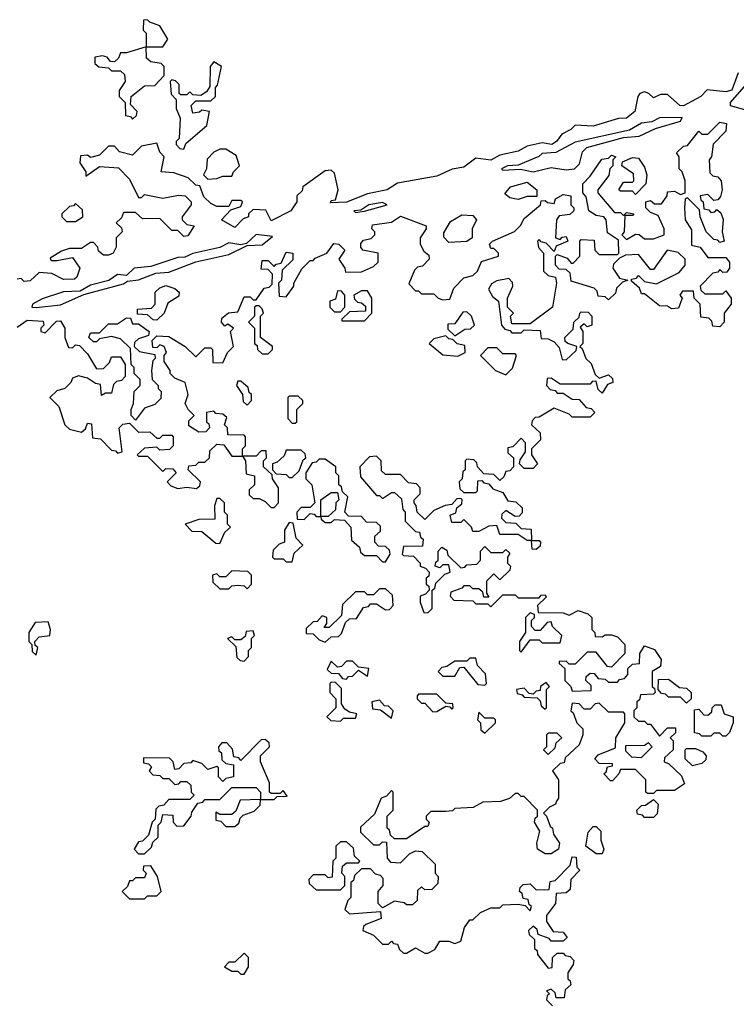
# Model space of a CAD drawing. Extents: x 2889633 to 3052318, y 540750 to 918690.
# Tile 216 of 256: x 2914060 to 2916440, y 746800 to 750070. Entities that reach past the tile are written whole.
import ezdxf

# ---------------------------------------------------------------- set-up
doc = ezdxf.new("R2010")
doc.units = 0

msp = doc.modelspace()

# ---------------------------------------------------------------- linework, layer by layer
at = {"layer": '0CON02XD'}
for points in [[(2914535, 749980), (2914552.5, 750005), (2914525, 750050), (2914491.7, 750061.7), (2914485, 750070), (2914471.7, 750068.3), (2914470, 750035), (2914480, 750025), (2914480, 749980), (2914535, 749980)], [(2914435, 749740), (2914448.3, 749751.7), (2914450, 749765), (2914428.3, 749788.3), (2914430, 749815), (2914475, 749850), (2914508.3, 749851.7), (2914540, 749885), (2914540, 749915), (2914530, 749925), (2914495, 749930), (2914481.7, 749941.7), (2914480, 749980), (2914415, 749960), (2914395, 749960), (2914388.3, 749941.7), (2914375, 749930), (2914361.7, 749931.7), (2914350, 749945), (2914335, 749950), (2914310, 749945), (2914310, 749925), (2914323, 749913), (2914355, 749910), (2914365, 749900), (2914395, 749900), (2914408.3, 749888.3), (2914410, 749865), (2914390, 749835), (2914390, 749815), (2914410, 749795), (2914411.7, 749751.7), (2914428.3, 749748.3), (2914435, 749740)], [(2914605, 749640), (2914611.7, 749658.3), (2914681.7, 749718.3), (2914690, 749765), (2914665, 749770), (2914657, 749763), (2914635, 749760), (2914630, 749785), (2914645, 749800), (2914695, 749800), (2914710, 749815), (2914710, 749845), (2914717, 749853), (2914730, 749915), (2914705, 749930), (2914692.5, 749915), (2914691.7, 749848.3), (2914680, 749830), (2914661.7, 749818.3), (2914635, 749820), (2914625, 749830), (2914615, 749820), (2914595, 749820), (2914590, 749825), (2914590, 749855), (2914577, 749867), (2914565, 749870), (2914560, 749865), (2914563, 749823), (2914580, 749805), (2914580, 749775), (2914593, 749743), (2914590, 749675), (2914580, 749665), (2914580, 749655), (2914591.7, 749641.7), (2914605, 749640)], [(2916446.1, 749893.9), (2916425, 749836.2), (2916405, 749830), (2916343, 749837), (2916322.5, 749815), (2916265, 749783.8), (2916252.5, 749785), (2916211.7, 749821.7), (2916188.3, 749821.7), (2916165, 749810), (2916150, 749825), (2916135, 749830), (2916120, 749825), (2916112.5, 749815), (2916102.5, 749765), (2916075, 749743.3), (2916048.3, 749741.7), (2915965, 749716.7), (2915905, 749720), (2915890, 749705), (2915860, 749690), (2915842.5, 749665), (2915827.5, 749655), (2915795, 749661.2), (2915745, 749650), (2915715, 749633.3), (2915655, 749620), (2915625, 749604), (2915575, 749610), (2915535, 749580), (2915496.1, 749573.9), (2915445, 749550), (2915315, 749526.7), (2915280, 749505), (2915215, 749492), (2915145, 749463.8), (2915091.7, 749461.7), (2915095, 749470), (2915108.3, 749471.7), (2915117.5, 749505), (2915105, 749560), (2915095, 749570), (2915075, 749567.5), (2915000, 749515), (2914998.3, 749501.7), (2914980, 749485), (2914980, 749465), (2914960, 749435), (2914895, 749402.5), (2914877, 749437), (2914835, 749440), (2914820, 749425), (2914820, 749415), (2914801.7, 749408.3), (2914775, 749380), (2914730, 749405), (2914761.7, 749438.3), (2914795, 749450), (2914800, 749465), (2914795, 749470), (2914765, 749470), (2914755, 749450), (2914715, 749450), (2914695, 749460), (2914671.7, 749481.7), (2914658.3, 749518.3), (2914645, 749520), (2914620, 749545), (2914571.7, 749561.7), (2914530, 749565), (2914540, 749615), (2914525, 749630), (2914515, 749660), (2914465, 749650), (2914435, 749620), (2914391.7, 749631.7), (2914375, 749650), (2914355, 749650), (2914325, 749620), (2914295, 749612.5), (2914285, 749620), (2914261.7, 749618.3), (2914260, 749595), (2914280, 749565), (2914280, 749550), (2914325, 749582.5), (2914388.3, 749578.3), (2914425, 749540), (2914455, 749480), (2914465, 749480), (2914475, 749490), (2914535, 749477.5), (2914587, 749487), (2914610, 749485), (2914630, 749465), (2914630, 749455), (2914600, 749415), (2914600, 749405), (2914615, 749390), (2914640, 749385), (2914618.3, 749351.7), (2914605, 749350), (2914585, 749370), (2914565, 749370), (2914525, 749410), (2914468.3, 749408.3), (2914445, 749430), (2914405, 749430), (2914398.3, 749411.7), (2914380, 749395), (2914398.3, 749378.3), (2914400, 749365), (2914380, 749345), (2914380, 749315), (2914370, 749295), (2914355, 749287.5), (2914338.3, 749288.3), (2914321.7, 749301.7), (2914320, 749315), (2914305, 749330), (2914295, 749330), (2914265, 749310), (2914225, 749310), (2914198.3, 749301.7), (2914161.7, 749278.3), (2914165, 749270), (2914185, 749270), (2914235, 749280), (2914260, 749245), (2914250, 749215), (2914241.7, 749208.3), (2914205, 749207.5), (2914167, 749227), (2914125, 749230), (2914095, 749202.5), (2914075, 749200), (2914065, 749210), (2914051.7, 749208.3)], [(2916475, 749770), (2916495.9, 749804.1), (2916517.5, 749877.5), (2916480, 749865), (2916420, 749795), (2916420, 749785), (2916475, 749770)], [(2915765, 749564.2), (2915825, 749579.2), (2915875, 749571.4), (2915902.5, 749575), (2915918.7, 749591.3), (2915929.2, 749630.8), (2915944, 749646), (2916065, 749678.8), (2916117.1, 749682.9), (2916171.2, 749708.8), (2916255, 749732.5), (2916260, 749745), (2916185, 749743.8), (2916159.2, 749730.8), (2916125, 749726.2), (2916085, 749703.3), (2915905, 749663.8), (2915840.9, 749629.1), (2915795, 749625.8), (2915784.2, 749615.8), (2915715, 749586.7), (2915680, 749585), (2915660, 749575), (2915665, 749570), (2915723.6, 749573.6), (2915765, 749564.2)], [(2916385, 749050), (2916361.7, 749051.7), (2916358.3, 749068.3), (2916348.3, 749078.3), (2916321.7, 749081.7), (2916320, 749125), (2916300, 749145), (2916298.3, 749168.3), (2916261.7, 749168.3), (2916252.5, 749155), (2916260, 749145), (2916248.3, 749111.7), (2916225, 749110), (2916211.7, 749118.3), (2916185, 749120), (2916135, 749160), (2916125, 749160), (2916118.3, 749178.3), (2916091.7, 749201.7), (2916091.7, 749208.3), (2916108.3, 749211.7), (2916115, 749220), (2916135, 749200), (2916175, 749192.5), (2916250, 749230), (2916270, 749255), (2916270, 749275), (2916247, 749297), (2916210, 749305), (2916165, 749240), (2916155, 749240), (2916115, 749290), (2916072.5, 749287.5), (2916051.7, 749278.3), (2916031.7, 749258.3), (2916030, 749245), (2916051.7, 749211.7), (2916080, 749205), (2916061.7, 749198.3), (2916041.7, 749178.3), (2916038.3, 749161.7), (2916015, 749140), (2916005, 749150), (2915981.7, 749151.7), (2915978.3, 749168.3), (2915968.3, 749178.3), (2915891.7, 749201.7), (2915888.3, 749228.3), (2915875, 749240), (2915851.7, 749241.7), (2915840, 749255), (2915840, 749285), (2915845, 749290), (2915878.3, 749278.3), (2915891.7, 749261.7), (2915898.3, 749261.7), (2915920, 749285), (2915920, 749335), (2915925, 749340), (2915968.3, 749338.3), (2915970, 749305), (2915985, 749290), (2916045, 749290), (2916050, 749295), (2916048.3, 749338.3), (2916011.7, 749361.7), (2916007.5, 749405), (2916000, 749415), (2915975, 749420), (2915950, 749435), (2915941.7, 749481.7), (2915930, 749495), (2915930, 749525), (2915955, 749550), (2915993, 749607), (2916015, 749610), (2916025, 749620), (2916040, 749615), (2916030, 749605), (2916030, 749585), (2916020, 749575), (2916017, 749553), (2915980, 749505), (2915980, 749495), (2916035, 749430), (2916055, 749430), (2916065, 749420), (2916075, 749430), (2916100, 749425), (2916095, 749420), (2916070, 749420), (2916067.5, 749365), (2916060, 749355), (2916075, 749340), (2916105, 749357.5), (2916117, 749357), (2916135, 749342.5), (2916165, 749342.5), (2916200, 749355), (2916200, 749375), (2916180, 749420), (2916155, 749430), (2916140, 749445), (2916140, 749465), (2916155, 749470), (2916168.3, 749458.3), (2916191.7, 749458.3), (2916210, 749485), (2916211.7, 749498.3), (2916235, 749500), (2916255, 749490), (2916270, 749495), (2916270, 749535), (2916260, 749565), (2916250, 749575), (2916250, 749615), (2916241.7, 749628.3), (2916265, 749650), (2916278.3, 749651.7), (2916315, 749700), (2916325, 749690), (2916345, 749690), (2916385, 749730), (2916407.5, 749725), (2916405, 749700), (2916363, 749657), (2916357.5, 749615), (2916350, 749605), (2916351.7, 749561.7), (2916361.7, 749551.7), (2916378.3, 749548.3), (2916390, 749535), (2916392.5, 749505), (2916387, 749483), (2916378.3, 749471.7), (2916365, 749470), (2916345, 749490), (2916320, 749485), (2916321.7, 749471.7), (2916330, 749465), (2916331.7, 749441.7), (2916348.3, 749438.3), (2916355, 749430), (2916368.3, 749431.7), (2916375, 749440), (2916388.3, 749428.3), (2916396.7, 749406.7), (2916392.5, 749365), (2916400, 749335), (2916385, 749330), (2916378.3, 749338.3), (2916365, 749340), (2916340, 749365), (2916320, 749415), (2916318.3, 749438.3), (2916278.3, 749478.3), (2916270, 749475), (2916267.5, 749445), (2916270, 749405), (2916291.7, 749371.7), (2916291.7, 749321.7), (2916320, 749315), (2916345, 749280), (2916405, 749280), (2916417.5, 749265), (2916417.5, 749245), (2916408.3, 749231.7), (2916395, 749230), (2916385, 749240), (2916378.3, 749231.7), (2916361.7, 749228.3), (2916320, 749185), (2916321.7, 749171.7), (2916335, 749160), (2916395, 749160), (2916405, 749170), (2916422.5, 749145), (2916422.5, 749125), (2916400, 749095), (2916400, 749065), (2916385, 749050)], [(2914685, 749540), (2914715, 749542.5), (2914735, 749550), (2914765, 749550), (2914770, 749565), (2914790, 749585), (2914779.3, 749619.3), (2914745, 749640), (2914725, 749640), (2914705, 749630), (2914683, 749607), (2914680, 749575), (2914670, 749555), (2914685, 749540)], [(2916105, 749490), (2916095, 749500), (2916055, 749500), (2916050, 749505), (2916065, 749530), (2916095, 749530), (2916100, 749535), (2916098.3, 749558.3), (2916060, 749585), (2916061.7, 749598.3), (2916095, 749612.5), (2916115, 749610), (2916135, 749580), (2916142.5, 749555), (2916140, 749525), (2916105, 749490)], [(2915715, 749472.5), (2915688.3, 749478.3), (2915671.7, 749491.7), (2915690, 749515), (2915745, 749530), (2915777.5, 749505), (2915777.5, 749482.5), (2915745, 749482.5), (2915715, 749472.5)], [(2914358.3, 748931.7), (2914365, 748950), (2914395, 748950), (2914410, 748925), (2914410, 748885), (2914398.3, 748871.7), (2914381.7, 748868.3), (2914371.7, 748858.3), (2914365, 748830), (2914345, 748830), (2914331.7, 748821.7), (2914328.3, 748858.3), (2914311.7, 748861.7), (2914285, 748880), (2914255, 748887.5), (2914235, 748880), (2914230, 748865), (2914210, 748845), (2914183, 748837), (2914160, 748815), (2914190, 748785), (2914210, 748725), (2914225, 748710), (2914265, 748700), (2914278.3, 748711.7), (2914285, 748730), (2914298.3, 748728.3), (2914301.7, 748681.7), (2914328.3, 748678.3), (2914365, 748640), (2914378.3, 748638.3), (2914385, 748630), (2914400, 748635), (2914390, 748715), (2914403, 748727), (2914425, 748730), (2914455, 748700), (2914491.7, 748701.7), (2914515, 748680), (2914525, 748680), (2914535, 748690), (2914565, 748690), (2914570, 748685), (2914570, 748655), (2914557, 748643), (2914525, 748640), (2914515, 748650), (2914475, 748647.5), (2914450, 748625), (2914455, 748620), (2914485, 748620), (2914535, 748570), (2914545, 748580), (2914568.3, 748578.3), (2914580, 748565), (2914550, 748535), (2914561.7, 748521.7), (2914585, 748512.5), (2914615, 748517.5), (2914647.5, 748512.5), (2914658.3, 748521.7), (2914660, 748535), (2914620, 748575), (2914621.7, 748588.3), (2914645, 748590), (2914655, 748600), (2914675, 748600), (2914690, 748615), (2914691.7, 748638.3), (2914715, 748660), (2914738.3, 748658.3), (2914765, 748620), (2914800, 748620), (2914800, 748645), (2914810, 748655), (2914810, 748685), (2914805, 748690), (2914751.7, 748691.7), (2914750, 748715), (2914740, 748725), (2914748.3, 748748.3), (2914735, 748760), (2914711.7, 748761.7), (2914705, 748770), (2914680, 748765), (2914680, 748735), (2914688.3, 748728.3), (2914690, 748715), (2914678.3, 748701.7), (2914655, 748700), (2914621.7, 748721.7), (2914621.7, 748738.3), (2914640, 748755), (2914620, 748775), (2914610, 748795), (2914620, 748825), (2914610, 748865), (2914575, 748880), (2914560, 748895), (2914560, 748905), (2914540, 748935), (2914540, 748955), (2914547.5, 748965), (2914540, 748985), (2914525, 748990), (2914515, 748980), (2914501.7, 748981.7), (2914500, 749005), (2914515, 749020), (2914555, 749017.5), (2914610, 748985), (2914645, 748950), (2914675, 748980), (2914695, 748980), (2914700, 748975), (2914701.7, 748931.7), (2914735, 748930), (2914750, 748965), (2914770, 748985), (2914760, 749035), (2914770, 749045), (2914751.7, 749058.3), (2914741.7, 749051.7), (2914730, 749065), (2914731.7, 749078.3), (2914753, 749097), (2914785, 749100), (2914805, 749150), (2914825, 749150), (2914835, 749140), (2914845, 749140), (2914871.7, 749178.3), (2914888.3, 749181.7), (2914898.3, 749191.7), (2914900, 749225), (2914885, 749240), (2914861.7, 749241.7), (2914865, 749270), (2914885, 749270), (2914905, 749250), (2914911.7, 749258.3), (2914928.3, 749261.7), (2914945, 749297.5), (2914967.5, 749295), (2914967, 749273), (2914931.7, 749238.3), (2914930, 749205), (2914920, 749195), (2914921.7, 749151.7), (2914945, 749150), (2914970, 749185), (2914970, 749195), (2914997, 749243), (2915025, 749270), (2915035, 749270), (2915041.7, 749278.3), (2915080, 749295), (2915103, 749327), (2915120, 749325), (2915140, 749305), (2915120, 749275), (2915140, 749245), (2915141.7, 749231.7), (2915195, 749232.5), (2915235, 749250), (2915250, 749265), (2915250, 749295), (2915200, 749305), (2915192.5, 749315), (2915193, 749327), (2915201.7, 749338.3), (2915227, 749343), (2915240, 749355), (2915240, 749365), (2915230, 749375), (2915231.7, 749388.3), (2915295, 749397.5), (2915325, 749417.5), (2915410, 749385), (2915410, 749375), (2915390, 749345), (2915390, 749325), (2915401.7, 749301.7), (2915418.3, 749288.3), (2915420, 749275), (2915398.3, 749251.7), (2915381.7, 749248.3), (2915371.7, 749238.3), (2915352.5, 749192.5), (2915375, 749170), (2915385, 749170), (2915395, 749160), (2915435, 749160), (2915450, 749145), (2915465, 749140), (2915488.3, 749141.7), (2915501.7, 749178.3), (2915535, 749212.5), (2915565, 749220), (2915580, 749235), (2915593.6, 749266.4), (2915650, 749285), (2915650, 749295), (2915635, 749310), (2915625, 749310), (2915620, 749325), (2915630, 749335), (2915703, 749367), (2915723, 749387), (2915735, 749410), (2915790, 749455), (2915791.7, 749468.3), (2915805, 749470), (2915813, 749463), (2915835, 749460), (2915840, 749475), (2915865, 749490), (2915890, 749485), (2915890, 749455), (2915900, 749445), (2915900, 749435), (2915887, 749423), (2915851.7, 749418.3), (2915842.5, 749405), (2915840, 749345), (2915855, 749340), (2915861.7, 749348.3), (2915875, 749350), (2915880, 749335), (2915841.7, 749318.3), (2915835, 749300), (2915808.3, 749328.3), (2915791.7, 749331.7), (2915785, 749340), (2915780, 749335), (2915783, 749313), (2915800, 749295), (2915800, 749235), (2915815, 749220), (2915840, 749215), (2915842.5, 749195), (2915830, 749115), (2915755, 749060), (2915695, 749060), (2915690, 749085), (2915700, 749095), (2915680, 749115), (2915680, 749145), (2915697.5, 749185), (2915697, 749197), (2915685, 749210), (2915645, 749202.5), (2915627, 749193), (2915617.5, 749175), (2915630.7, 749150.7), (2915650, 749135), (2915660, 749055), (2915671.7, 749041.7), (2915688.3, 749038.3), (2915695, 749030), (2915725, 749030), (2915735, 749040), (2915788.3, 749038.3), (2915791.7, 749011.7), (2915815, 749010), (2915835, 749000), (2915851.7, 748981.7), (2915861.7, 748941.7), (2915875, 748940), (2915908.3, 748971.7), (2915910, 748985), (2915880, 748995), (2915871.7, 749001.7), (2915870, 749015), (2915898.3, 749041.7), (2915900, 749065), (2915918.3, 749081.7), (2915920, 749095), (2915925, 749100), (2915948.3, 749098.3), (2915960, 749085), (2915960, 749055), (2915945, 749050), (2915935, 749060), (2915921.7, 749048.3), (2915930, 749035), (2915930, 748995), (2915920, 748985), (2915928.3, 748978.3), (2915940, 748945), (2915958.3, 748928.3), (2915971.7, 748891.7), (2915985, 748880), (2916015, 748890), (2916028.3, 748878.3), (2916030, 748865), (2916011.7, 748858.3), (2915995, 748830), (2915981.7, 748841.7), (2915975, 748870), (2915961.7, 748868.3), (2915955, 748860), (2915855, 748860), (2915825, 748880), (2915811.7, 748878.3), (2915810, 748855), (2915821.7, 748841.7), (2915838.3, 748838.3), (2915845, 748830), (2915865, 748830), (2915895, 748810), (2915918.3, 748808.3), (2915941.7, 748781.7), (2915958.3, 748778.3), (2915970, 748765), (2915955, 748750), (2915895, 748750), (2915885, 748760), (2915835, 748780), (2915785, 748750), (2915771.7, 748748.3), (2915761.7, 748738.3), (2915760, 748725), (2915788.3, 748698.3), (2915790, 748675), (2915760, 748645), (2915760, 748625), (2915780, 748595), (2915765, 748580), (2915735, 748580), (2915720, 748595), (2915721.7, 748608.3), (2915740, 748635), (2915740, 748665), (2915725, 748680), (2915698.3, 748651.7), (2915681.7, 748648.3), (2915681.7, 748631.7), (2915700, 748615), (2915700, 748585), (2915688.3, 748571.7), (2915675, 748570), (2915668.3, 748551.7), (2915655, 748540), (2915635, 748560), (2915601.7, 748561.7), (2915580, 748585), (2915578.3, 748598.3), (2915568.3, 748608.3), (2915545, 748610), (2915540, 748605), (2915540, 748575), (2915531.7, 748568.3), (2915530, 748545), (2915520, 748535), (2915521.7, 748511.7), (2915535, 748500), (2915575, 748500), (2915580, 748505), (2915581.7, 748538.3), (2915595, 748540), (2915601.7, 748531.7), (2915618.3, 748528.3), (2915631.7, 748511.7), (2915665, 748500), (2915681.7, 748471.7), (2915708.3, 748468.3), (2915728.3, 748448.3), (2915728.3, 748431.7), (2915718.3, 748421.7), (2915705, 748420), (2915675, 748440), (2915661.7, 748428.3), (2915660, 748415), (2915675, 748400), (2915708.3, 748398.3), (2915725, 748380), (2915758.3, 748378.3), (2915760, 748340), (2915785, 748340), (2915790, 748335), (2915788.3, 748321.7), (2915775, 748310), (2915761.7, 748311.7), (2915760, 748340), (2915745, 748340), (2915715, 748360), (2915655, 748360), (2915645, 748390), (2915618.3, 748388.3), (2915585, 748370), (2915565, 748370), (2915560, 748385), (2915535, 748410), (2915525, 748400), (2915495, 748400), (2915490, 748425), (2915508.3, 748431.7), (2915511.7, 748448.3), (2915528.3, 748461.7), (2915530, 748475), (2915525, 748480), (2915511.7, 748478.3), (2915495, 748460), (2915473, 748457), (2915435, 748440), (2915405, 748410), (2915380, 748435), (2915377, 748457), (2915370, 748465), (2915370, 748475), (2915390, 748495), (2915390, 748515), (2915378.3, 748528.3), (2915351.7, 748531.7), (2915325, 748560), (2915275, 748560), (2915261.7, 748571.7), (2915260, 748605), (2915245, 748620), (2915221.7, 748618.3), (2915190, 748585), (2915191.7, 748551.7), (2915245, 748490), (2915255, 748490), (2915265, 748480), (2915295, 748500), (2915305, 748500), (2915328.3, 748478.3), (2915333, 748443), (2915340, 748435), (2915340, 748405), (2915375, 748370), (2915388.3, 748368.3), (2915391.7, 748351.7), (2915400, 748345), (2915398.3, 748321.7), (2915335, 748320), (2915330, 748295), (2915335, 748290), (2915368.3, 748288.3), (2915390, 748265), (2915390, 748255), (2915408.3, 748248.3), (2915420, 748235), (2915418.3, 748221.7), (2915410, 748215), (2915410, 748195), (2915418.3, 748188.3), (2915420, 748175), (2915408.3, 748161.7), (2915390, 748155), (2915390, 748135), (2915401.7, 748101.7), (2915415, 748100), (2915430, 748115), (2915430, 748175), (2915438.3, 748181.7), (2915441.7, 748198.3), (2915471.7, 748228.3), (2915490, 748235), (2915485, 748260), (2915465, 748260), (2915455, 748250), (2915440, 748255), (2915441.7, 748268.3), (2915450, 748275), (2915450, 748305), (2915461.7, 748318.3), (2915478.3, 748308.3), (2915481.7, 748291.7), (2915525, 748250), (2915538.3, 748251.7), (2915545, 748260), (2915578.3, 748261.7), (2915590, 748275), (2915590, 748305), (2915605, 748320), (2915625, 748300), (2915665, 748300), (2915675, 748310), (2915688.3, 748298.3), (2915680, 748285), (2915680, 748265), (2915690, 748255), (2915688.3, 748241.7), (2915655, 748210), (2915635, 748230), (2915610, 748205), (2915610, 748165), (2915618.3, 748151.7), (2915601.7, 748151.7), (2915598.3, 748168.3), (2915585, 748180), (2915565, 748180), (2915555, 748190), (2915535, 748190), (2915528.3, 748181.7)], [(2914245, 749400), (2914270, 749415), (2914268.3, 749438.3), (2914245, 749460), (2914238.3, 749451.7), (2914225, 749450), (2914200, 749425), (2914200, 749415), (2914215, 749400), (2914245, 749400)], [(2915175, 749430), (2915205, 749433.8), (2915280, 749455), (2915265, 749462.5), (2915220, 749455), (2915192.5, 749437.5), (2915170, 749435), (2915175, 749430)], [(2915485, 749330), (2915468.3, 749348.3), (2915468.3, 749361.7), (2915490.7, 749399.3), (2915528.3, 749421.7), (2915565, 749420), (2915576.7, 749405), (2915562.5, 749375), (2915562.5, 749345), (2915545, 749333.3), (2915485, 749330)], [(2914115, 749114), (2914195, 749122.9), (2914273, 749157), (2914405, 749192.5), (2914418, 749202), (2914455, 749206.2), (2914511.7, 749228.3), (2914555, 749232), (2914645, 749266), (2914755, 749290), (2914815, 749320), (2914865, 749322), (2914900, 749350), (2914845, 749356.7), (2914813.3, 749326.7), (2914795, 749322.5), (2914755, 749328.8), (2914725, 749313.3), (2914635, 749293.8), (2914608.6, 749281.4), (2914585, 749280), (2914495, 749250), (2914440, 749245), (2914415, 749220), (2914385, 749223.3), (2914356.2, 749203.8), (2914295, 749188), (2914261.2, 749168.8), (2914205, 749165.8), (2914135, 749143.3), (2914102.5, 749125), (2914100, 749115), (2914115, 749114)], [(2914515, 749072.5), (2914503, 749073), (2914485, 749090), (2914451.7, 749091.7), (2914451.7, 749108.3), (2914498.3, 749111.7), (2914510, 749125), (2914510, 749165), (2914525, 749180), (2914545, 749186.7), (2914575, 749177.5), (2914590, 749165), (2914588.3, 749151.7), (2914551.7, 749128.3), (2914540, 749095), (2914515, 749072.5)], [(2915125, 749100), (2915140, 749115), (2915140, 749155), (2915128.3, 749168.3), (2915115, 749170), (2915108.3, 749141.7), (2915090, 749135), (2915090, 749115), (2915105, 749100), (2915125, 749100)], [(2915205, 749070), (2915230, 749095), (2915230, 749145), (2915215, 749170), (2915195, 749170), (2915170, 749155), (2915171.7, 749141.7), (2915181.7, 749131.7), (2915195, 749130), (2915208.3, 749118.3), (2915208.3, 749101.7), (2915155, 749100), (2915130, 749075), (2915130, 749070), (2915205, 749070)], [(2914885, 748960), (2914900, 748975), (2914900, 748985), (2914860, 749015), (2914860, 749085), (2914870, 749095), (2914865, 749110), (2914855, 749120), (2914845, 749120), (2914840, 749115), (2914840, 749085), (2914820, 749065), (2914840, 749045), (2914840, 748995), (2914848.3, 748988.3), (2914850, 748975), (2914865, 748960), (2914885, 748960)], [(2915505, 749020), (2915538.3, 749041.7), (2915557, 749043), (2915570, 749055), (2915560, 749085), (2915545, 749100), (2915531.7, 749098.3), (2915505, 749060), (2915481.7, 749058.3), (2915481.7, 749041.7), (2915505, 749020)], [(2914051.7, 749048.3), (2914085, 749072.5), (2914138.3, 749068.3), (2914140, 749055), (2914130, 749045), (2914130, 749035), (2914145, 749030), (2914181.7, 749068.3), (2914195, 749070), (2914210, 749045), (2914210, 749015), (2914221.7, 748981.7), (2914235, 748980), (2914245, 748990), (2914258.3, 748988.3), (2914285, 748960), (2914315, 748910), (2914338.3, 748911.7), (2914358.3, 748931.7)], [(2914445, 748740), (2914430, 748755), (2914430, 748775), (2914437.5, 748795), (2914440, 748835), (2914460, 748855), (2914460, 748875), (2914440, 748895), (2914440, 748915), (2914430, 748925), (2914428.3, 748978.3), (2914395, 749010), (2914365, 749017.5), (2914325, 749010), (2914315, 749000), (2914305, 749000), (2914290, 749015), (2914295, 749030), (2914325, 749030), (2914355, 749060), (2914385, 749060), (2914415, 749080), (2914428.3, 749078.3), (2914435, 749060), (2914455, 749060), (2914490, 749035), (2914488.3, 749021.7), (2914455, 749010), (2914441.7, 748998.3), (2914440, 748985), (2914458.3, 748968.3), (2914508.3, 748958.3), (2914510, 748945), (2914502.5, 748937.5), (2914497.5, 748905), (2914500, 748875), (2914520, 748855), (2914520, 748845), (2914530, 748835), (2914528.3, 748811.7), (2914508.3, 748791.7), (2914475, 748780), (2914445, 748740)], [(2915515, 748952.5), (2915540, 748965), (2915538.3, 748988.3), (2915513, 748993), (2915498.3, 749008.3), (2915485, 749010), (2915475, 749020), (2915435, 749010), (2915420, 748995), (2915465, 748957.5), (2915515, 748952.5)], [(2915675, 748890), (2915697, 748913), (2915710, 748955), (2915705, 748960), (2915665, 748960), (2915645, 748980), (2915615, 748980), (2915590, 748955), (2915640, 748905), (2915675, 748890)], [(2914815, 748790), (2914830, 748805), (2914830, 748825), (2914821.7, 748831.7), (2914818.3, 748848.3), (2914795, 748870), (2914785, 748870), (2914780, 748855), (2914800, 748825), (2914801.7, 748801.7), (2914815, 748790)], [(2914975, 748730), (2914980, 748735), (2914980, 748775), (2915000, 748795), (2915000, 748805), (2914985, 748820), (2914955, 748820), (2914950, 748815), (2914950, 748745), (2914965, 748730), (2914975, 748730)], [(2914905, 748450), (2914920, 748465), (2914920, 748515), (2914900, 748545), (2914898.3, 748558.3), (2914870, 748585), (2914870, 748605), (2914880, 748615), (2914878.3, 748638.3), (2914861.7, 748638.3), (2914845, 748620), (2914800, 748620), (2914810, 748605), (2914811.7, 748561.7), (2914840, 748555), (2914840, 748525), (2914821.7, 748508.3), (2914821.7, 748491.7), (2914835, 748480), (2914855, 748480), (2914875, 748470), (2914895, 748450), (2914905, 748450)], [(2914965, 748550), (2914988.3, 748571.7), (2915001.7, 748608.3), (2915010, 748615), (2915008.3, 748628.3), (2914995, 748640), (2914945, 748640), (2914938.3, 748621.7), (2914915, 748600), (2914900, 748595), (2914900, 748575), (2914911.7, 748561.7), (2914945, 748560), (2914955, 748550), (2914965, 748550)], [(2915275, 748270), (2915290, 748295), (2915288.3, 748308.3), (2915275, 748320), (2915251.7, 748321.7), (2915240, 748335), (2915240, 748355), (2915258.3, 748371.7), (2915258.3, 748388.3), (2915245, 748400), (2915211.7, 748401.7), (2915195, 748420), (2915151.7, 748421.7), (2915140, 748435), (2915150, 748485), (2915131.7, 748501.7), (2915128.3, 748518.3), (2915120, 748525), (2915120, 748555), (2915110, 748565), (2915110, 748585), (2915075, 748610), (2915055, 748610), (2915045, 748600), (2915031.7, 748598.3), (2915010, 748565), (2915010, 748545), (2915030, 748525), (2915040, 748465), (2915025, 748450), (2914995, 748450), (2914980, 748435), (2914981.7, 748411.7), (2915005, 748410), (2915025, 748430), (2915038.3, 748428.3), (2915045, 748420), (2915060, 748420), (2915060, 748475), (2915095, 748500), (2915115, 748500), (2915120, 748475), (2915110, 748465), (2915108.3, 748441.7), (2915085, 748420), (2915060, 748420), (2915061.7, 748411.7), (2915075, 748400), (2915095, 748400), (2915105, 748410), (2915138.3, 748408.3), (2915160, 748385), (2915161.7, 748341.7), (2915188.3, 748318.3), (2915191.7, 748301.7), (2915205, 748290), (2915245, 748290), (2915265, 748270), (2915275, 748270)], [(2914725, 748330), (2914741.7, 748368.3), (2914760, 748385), (2914750, 748395), (2914750, 748425), (2914740, 748435), (2914740, 748465), (2914725, 748480), (2914715, 748480), (2914707.5, 748455), (2914708.3, 748411.7), (2914655, 748410), (2914610, 748395), (2914631.7, 748371.7), (2914665, 748370), (2914711.7, 748331.7), (2914725, 748330)], [(2914965, 748270), (2914971.7, 748298.3), (2915000, 748325), (2914978.3, 748348.3), (2914968.3, 748398.3), (2914955, 748400), (2914940, 748375), (2914940, 748335), (2914921.7, 748328.3), (2914901.7, 748308.3), (2914900, 748285), (2914905, 748280), (2914935, 748280), (2914945, 748270), (2914965, 748270)], [(2914815, 748180), (2914830, 748195), (2914830, 748225), (2914817.5, 748237.5), (2914765, 748240), (2914745, 748220), (2914725, 748220), (2914715, 748230), (2914700, 748225), (2914701.7, 748201.7), (2914725, 748180), (2914755, 748180), (2914765, 748190), (2914785, 748192.5), (2914805, 748190), (2914815, 748180)], [(2915075, 748002.5), (2915095, 748020), (2915118.3, 748021.7), (2915128.3, 748031.7), (2915141.7, 748068.3), (2915155, 748080), (2915178.3, 748081.7), (2915201.7, 748118.3), (2915218.3, 748121.7), (2915225, 748130), (2915245, 748130), (2915275, 748110), (2915288.3, 748111.7), (2915300, 748125), (2915298.3, 748158.3), (2915275, 748180), (2915255, 748180), (2915235, 748160), (2915215, 748160), (2915205, 748170), (2915175, 748170), (2915131.7, 748128.3), (2915128.3, 748091.7), (2915088.3, 748051.7), (2915071.7, 748051.7), (2915080, 748065), (2915080, 748085), (2915065, 748090), (2915048.3, 748071.7), (2915035, 748070), (2915011.7, 748048.3), (2915011.7, 748031.7), (2915035, 748030), (2915055, 748010), (2915075, 748002.5)], [(2915528.3, 748181.7), (2915491.7, 748168.3), (2915490, 748155), (2915501.7, 748141.7), (2915565, 748140), (2915575, 748130), (2915615, 748130), (2915625, 748120), (2915665, 748160), (2915705, 748160), (2915715, 748150), (2915785, 748150), (2915791.7, 748158.3), (2915805, 748160), (2915808.3, 748151.7), (2915780, 748125), (2915781.7, 748101.7), (2915865, 748100), (2915885, 748092.5), (2915915, 748107.5), (2915947, 748097), (2915960, 748085), (2915960, 748045), (2915970, 748035), (2915971.7, 748021.7), (2915995, 748020), (2916005, 748027.5), (2916025, 748027.5), (2916045, 748020), (2916070, 747995), (2916070, 747965), (2916025, 747920), (2916011.7, 747921.7), (2915975, 747970), (2915945, 747970), (2915905, 747930), (2915885, 747930), (2915875, 747940), (2915851.7, 747938.3), (2915851.7, 747931.7), (2915870, 747915), (2915870, 747875), (2915890, 747855), (2915895, 747840), (2915958.3, 747841.7), (2915958.3, 747858.3), (2915940, 747875), (2915941.7, 747888.3), (2915955, 747900), (2915968.3, 747898.3), (2915981.7, 747881.7), (2916005, 747880), (2916015, 747870), (2916045, 747870), (2916051.7, 747878.3), (2916068.3, 747881.7), (2916080, 747895), (2916080, 747915), (2916095, 747930), (2916118.3, 747931.7), (2916120, 747965), (2916135, 747990), (2916168.3, 747978.3), (2916190, 747945), (2916188.3, 747921.7), (2916160, 747905), (2916160, 747855), (2916168.3, 747848.3), (2916170, 747835), (2916165, 747830), (2916121.7, 747828.3), (2916118.3, 747811.7), (2916110, 747805), (2916110, 747785), (2916100, 747775), (2916100, 747755), (2916115, 747740), (2916135, 747740), (2916145, 747730), (2916155, 747730), (2916185, 747690), (2916211.7, 747718.3), (2916238.3, 747718.3), (2916238.3, 747701.7), (2916220, 747685), (2916230, 747675), (2916230, 747645), (2916201.7, 747618.3), (2916200, 747605), (2916215, 747600), (2916258.3, 747558.3), (2916268.3, 747531.7), (2916235, 747510), (2916175, 747510), (2916165, 747500), (2916145, 747500), (2916140, 747505), (2916140, 747545), (2916105, 747580), (2916055, 747580), (2916050, 747565), (2916028.3, 747541.7), (2916021.7, 747541.7), (2916000, 747565), (2916008.3, 747571.7), (2916011.7, 747588.3), (2916028.3, 747591.7), (2916028.3, 747598.3), (2915985, 747600), (2915970, 747615), (2915981.7, 747628.3), (2916038.3, 747651.7), (2916040, 747685), (2916070, 747735), (2916070, 747765), (2916065, 747770), (2916015, 747770), (2915985, 747800), (2915971.7, 747798.3), (2915955, 747780), (2915935, 747780), (2915918.3, 747798.3), (2915895, 747800), (2915890, 747775), (2915898.3, 747768.3), (2915910, 747735), (2915930, 747715), (2915930, 747695), (2915918.3, 747661.7), (2915871.7, 747618.3), (2915868.3, 747601.7), (2915855, 747600), (2915830, 747575), (2915850, 747545), (2915850, 747485), (2915842.5, 747475), (2915840, 747465), (2915820, 747455), (2915800, 747435), (2915810, 747425), (2915821.7, 747391.7), (2915830, 747385), (2915832.5, 747365), (2915852.5, 747335), (2915850, 747315), (2915825, 747300), (2915805, 747300), (2915780, 747315), (2915777.5, 747335), (2915787.5, 747375), (2915770, 747405), (2915771.7, 747418.3), (2915780, 747425), (2915780, 747445), (2915735, 747490), (2915725, 747490), (2915715, 747500), (2915705, 747500), (2915687, 747483), (2915657, 747473), (2915598.3, 747471.7), (2915566.4, 747453.6), (2915505, 747450), (2915497, 747443), (2915475, 747440), (2915425, 747440), (2915410, 747425), (2915410, 747415), (2915420, 747405), (2915415, 747390), (2915405, 747390), (2915345, 747350), (2915305, 747350), (2915291.7, 747361.7), (2915288.3, 747378.3), (2915280, 747385), (2915280, 747425), (2915300, 747445), (2915300, 747505), (2915295, 747510), (2915278.3, 747491.7), (2915260, 747485), (2915238.3, 747431.7), (2915191.7, 747388.3), (2915191.7, 747371.7), (2915235, 747330), (2915255, 747330), (2915265, 747340), (2915278.3, 747338.3), (2915280, 747285), (2915291.7, 747271.7), (2915325, 747270), (2915355, 747300), (2915375, 747310), (2915397, 747307), (2915440, 747265), (2915440, 747235), (2915450, 747225), (2915448.3, 747201.7), (2915428.3, 747181.7), (2915405, 747180), (2915395, 747190), (2915381.7, 747178.3), (2915380, 747145), (2915365, 747130), (2915345, 747130), (2915337, 747137), (2915305, 747142.5), (2915265, 747120), (2915250, 747135), (2915250, 747175), (2915267.5, 747195), (2915267.5, 747217.5), (2915258.3, 747228.3), (2915241.7, 747231.7), (2915225, 747250), (2915195, 747250), (2915171.7, 747228.3), (2915168.3, 747211.7), (2915160, 747205), (2915160, 747155), (2915150, 747145), (2915140, 747115), (2915155, 747100), (2915258.3, 747108.3), (2915260, 747085), (2915210, 747065), (2915201.7, 747058.3), (2915200, 747045), (2915235, 747030), (2915265, 747000), (2915285, 747000), (2915295, 747010), (2915301.7, 747001.7), (2915315, 747000), (2915321.7, 746981.7), (2915335, 746970), (2915345, 746970), (2915375, 746987.5), (2915405, 746970), (2915415, 746970), (2915438.3, 746981.7), (2915455, 747010), (2915485, 747010), (2915505, 747002.5), (2915525, 747010), (2915537.5, 747055), (2915555, 747080), (2915565, 747080), (2915590, 747105), (2915625, 747120), (2915655, 747120), (2915665, 747130), (2915715, 747132.5), (2915738.3, 747128.3), (2915755, 747110), (2915760, 747125), (2915751.7, 747131.7), (2915748.3, 747148.3), (2915731.7, 747151.7), (2915728.3, 747168.3), (2915720, 747175), (2915721.7, 747188.3), (2915731.7, 747198.3), (2915755, 747200), (2915775, 747180), (2915818.3, 747181.7), (2915821.7, 747208.3), (2915838.3, 747211.7), (2915888.3, 747261.7), (2915895, 747290), (2915908.3, 747288.3), (2915910, 747255), (2915920, 747245), (2915890, 747215), (2915888.3, 747181.7), (2915875, 747170), (2915841.7, 747168.3), (2915840, 747135), (2915810, 747095), (2915810, 747075), (2915831.7, 747041.7), (2915865, 747040), (2915878.3, 747021.7), (2915865, 747010), (2915825, 747010), (2915818.3, 747018.3), (2915781.7, 747031.7), (2915778.3, 747048.3), (2915765, 747060), (2915750, 747045), (2915751.7, 747031.7), (2915770, 747015), (2915770, 746985), (2915778.3, 746978.3), (2915780, 746965), (2915815, 746920), (2915828.3, 746921.7), (2915830, 746955), (2915845, 746970), (2915865, 746970), (2915871.7, 746961.7), (2915888.3, 746958.3), (2915900, 746945), (2915898.3, 746931.7), (2915880, 746905), (2915880, 746885), (2915888.3, 746878.3), (2915890, 746865), (2915871.7, 746848.3), (2915868.3, 746821.7), (2915841.7, 746821.7), (2915838.3, 746838.3), (2915825, 746850), (2915810, 746845), (2915820, 746835), (2915811.7, 746828.3), (2915810, 746815), (2915830, 746795)], [(2915725, 747970), (2915755, 748010), (2915785, 748010), (2915795, 748000), (2915855, 748000), (2915860, 748025), (2915830, 748055), (2915825, 748070), (2915811.7, 748068.3), (2915788.3, 748041.7), (2915771.7, 748041.7), (2915760, 748055), (2915760, 748075), (2915770, 748085), (2915770, 748095), (2915755, 748100), (2915740, 748085), (2915740, 748035), (2915720, 748005), (2915720, 747975), (2915725, 747970)], [(2914115, 747960), (2914120, 747985), (2914111.7, 747991.7), (2914110, 748005), (2914125, 748020), (2914160, 748025), (2914162.5, 748045), (2914155, 748070), (2914111.7, 748068.3), (2914090, 748035), (2914090, 748005), (2914100, 747995), (2914101.7, 747971.7), (2914115, 747960)], [(2914805, 747940), (2914820, 747955), (2914820, 747975), (2914830, 747985), (2914830, 748015), (2914840, 748025), (2914835, 748040), (2914811.7, 748038.3), (2914808.3, 748021.7), (2914795, 748010), (2914775, 748010), (2914765, 748020), (2914750, 748015), (2914778.3, 747988.3), (2914781.7, 747951.7), (2914791.7, 747941.7), (2914805, 747940)], [(2915605, 747860), (2915610, 747865), (2915607, 747897), (2915580, 747925), (2915575, 747950), (2915555, 747950), (2915545, 747940), (2915505, 747940), (2915478.3, 747921.7), (2915461.7, 747918.3), (2915450, 747905), (2915465, 747890), (2915505, 747890), (2915521.7, 747918.3), (2915535, 747920), (2915581.7, 747861.7), (2915605, 747860)], [(2915145, 747880), (2915151.7, 747888.3), (2915165, 747890), (2915185, 747910), (2915215, 747890), (2915220, 747915), (2915185, 747920), (2915165, 747940), (2915145, 747940), (2915128.3, 747921.7), (2915115, 747920), (2915095, 747940), (2915081.7, 747911.7), (2915095, 747900), (2915118.3, 747898.3), (2915131.7, 747881.7), (2915145, 747880)], [(2915125, 747740), (2915135, 747750), (2915175, 747750), (2915180, 747765), (2915155, 747770), (2915140, 747780), (2915128.3, 747798.3), (2915128.3, 747848.3), (2915108.3, 747868.3), (2915095, 747870), (2915090, 747865), (2915090, 747835), (2915110, 747815), (2915110, 747785), (2915080, 747755), (2915093, 747743), (2915125, 747740)], [(2915805, 747780), (2915810, 747785), (2915810, 747845), (2915820, 747855), (2915808.3, 747868.3), (2915790, 747855), (2915788.3, 747841.7), (2915775, 747840), (2915765, 747830), (2915751.7, 747831.7), (2915735, 747850), (2915710, 747845), (2915711.7, 747831.7), (2915728.3, 747828.3), (2915735, 747820), (2915778.3, 747818.3), (2915788.3, 747808.3), (2915791.7, 747791.7), (2915805, 747780)], [(2916275, 747800), (2916255, 747820), (2916215, 747820), (2916205, 747830), (2916191.7, 747831.7), (2916180, 747845), (2916181.7, 747878.3), (2916215, 747880), (2916251.7, 747851.7), (2916275, 747850), (2916290, 747835), (2916290, 747815), (2916275, 747800)], [(2915431.7, 747771.7), (2915445, 747772.5), (2915475, 747790), (2915488.3, 747788.3), (2915495, 747780), (2915500, 747785), (2915498.3, 747798.3), (2915475, 747800), (2915445, 747830), (2915385, 747830), (2915380, 747825), (2915380, 747815), (2915395, 747800), (2915405, 747800), (2915431.7, 747771.7)], [(2915295, 747750), (2915300, 747775), (2915285, 747790), (2915271.7, 747791.7), (2915255, 747810), (2915230, 747805), (2915231.7, 747781.7), (2915258.3, 747778.3), (2915295, 747750)], [(2916405, 747690), (2916395, 747690), (2916385, 747700), (2916365, 747700), (2916355, 747690), (2916325, 747690), (2916318.3, 747698.3), (2916301.7, 747701.7), (2916301.7, 747778.3), (2916315, 747780), (2916331.7, 747761.7), (2916345, 747760), (2916358.3, 747771.7), (2916360, 747785), (2916370, 747795), (2916390, 747795), (2916400, 747765), (2916430, 747755), (2916430, 747735), (2916417, 747703), (2916405, 747690)], [(2915605, 747700), (2915640, 747735), (2915640, 747745), (2915635, 747750), (2915605, 747750), (2915585, 747770), (2915580, 747745), (2915590, 747735), (2915591.7, 747711.7), (2915605, 747700)], [(2915815, 747630), (2915838.3, 747651.7), (2915841.7, 747668.3), (2915860, 747685), (2915845, 747700), (2915815, 747700), (2915810, 747695), (2915810, 747655), (2915800, 747645), (2915815, 747630)], [(2914475, 747300), (2914498.3, 747321.7), (2914501.7, 747338.3), (2914520, 747355), (2914520, 747395), (2914530, 747405), (2914535, 747430), (2914568.3, 747428.3), (2914570, 747405), (2914581.7, 747391.7), (2914605, 747392.5), (2914630, 747425), (2914631.7, 747438.3), (2914651.7, 747468.3), (2914668.3, 747471.7), (2914675, 747480), (2914725, 747480), (2914765, 747520), (2914845, 747520), (2914860, 747505), (2914860, 747480), (2914905, 747480), (2914915, 747490), (2914948.3, 747491.7), (2914935, 747510), (2914925, 747500), (2914895, 747500), (2914890, 747505), (2914890, 747535), (2914860, 747605), (2914860, 747625), (2914890, 747655), (2914888.3, 747668.3), (2914875, 747680), (2914861.7, 747678.3), (2914795, 747610), (2914788.3, 747618.3), (2914771.7, 747621.7), (2914767, 747647), (2914748.3, 747668.3), (2914731.7, 747668.3), (2914720, 747655), (2914721.7, 747641.7), (2914730, 747635), (2914731.7, 747611.7), (2914745, 747600), (2914770, 747595), (2914770, 747555), (2914745, 747550), (2914735, 747540), (2914720, 747555), (2914720, 747585), (2914715, 747590), (2914685, 747580), (2914665, 747600), (2914635, 747610), (2914628.3, 747601.7), (2914605, 747600), (2914588.3, 747581.7), (2914575, 747580), (2914570, 747605), (2914557, 747617), (2914471.7, 747618.3), (2914471.7, 747601.7), (2914488.3, 747598.3), (2914498.3, 747588.3), (2914490, 747575), (2914501.7, 747561.7), (2914525, 747560), (2914535, 747550), (2914555, 747550), (2914575, 747530), (2914588.3, 747531.7), (2914595, 747540), (2914615, 747540), (2914628.3, 747528.3), (2914630, 747505), (2914640, 747495), (2914625, 747480), (2914555, 747480), (2914538.3, 747461.7), (2914521.7, 747458.3), (2914511.7, 747448.3), (2914510, 747415), (2914500, 747405), (2914488.3, 747361.7), (2914468.3, 747341.7), (2914455, 747340), (2914440, 747315), (2914455, 747300), (2914475, 747300)], [(2916125, 747620), (2916160, 747655), (2916148.3, 747668.3), (2916135, 747660), (2916071.7, 747658.3), (2916071.7, 747641.7), (2916091.7, 747621.7), (2916125, 747620)], [(2916295, 747592.5), (2916270, 747615), (2916270, 747645), (2916275, 747650), (2916305, 747650), (2916328.3, 747638.3), (2916340, 747625), (2916338.3, 747611.7), (2916325, 747600), (2916295, 747592.5)], [(2914775, 747390), (2914788.3, 747401.7), (2914791.7, 747418.3), (2914801.7, 747428.3), (2914838.3, 747441.7), (2914858.3, 747461.7), (2914860, 747480), (2914791.7, 747478.3), (2914778.3, 747441.7), (2914765, 747430), (2914725, 747430), (2914711.7, 747438.3), (2914711.7, 747411.7), (2914728.3, 747408.3), (2914745, 747390), (2914775, 747390)], [(2916165, 747420), (2916135, 747420), (2916128.3, 747428.3), (2916111.7, 747431.7), (2916110, 747445), (2916125, 747460), (2916138.3, 747461.7), (2916165, 747480), (2916180, 747465), (2916177, 747433), (2916165, 747420)], [(2915995, 747300), (2915975, 747300), (2915940, 747325), (2915948.3, 747371.7), (2915965, 747390), (2915975, 747390), (2915990, 747375), (2915990, 747345), (2916000, 747315), (2915995, 747300)], [(2915125, 747180), (2915140, 747195), (2915140, 747225), (2915130, 747235), (2915131.7, 747258.3), (2915145, 747270), (2915185, 747270), (2915190, 747275), (2915171.7, 747291.7), (2915168.3, 747318.3), (2915145, 747340), (2915125, 747340), (2915110, 747325), (2915110, 747285), (2915100, 747275), (2915098.3, 747221.7), (2915085, 747220), (2915075, 747230), (2915035, 747230), (2915020, 747215), (2915021.7, 747201.7), (2915045, 747180), (2915125, 747180)], [(2914475, 747150), (2914485, 747160), (2914515, 747160), (2914530, 747175), (2914517.5, 747225), (2914495, 747260), (2914471.7, 747258.3), (2914470, 747245), (2914480, 747235), (2914475, 747220), (2914445, 747220), (2914435, 747210), (2914425, 747210), (2914418.3, 747191.7), (2914400, 747175), (2914425, 747150), (2914475, 747150)], [(2914805, 746900), (2914820, 746925), (2914820, 746955), (2914805, 746970), (2914775, 746940), (2914755, 746940), (2914740, 746925), (2914765, 746910), (2914785, 746910), (2914795, 746900), (2914805, 746900)]]:
    msp.add_lwpolyline(points, dxfattribs=at)

doc.saveas('drawing.dxf')
